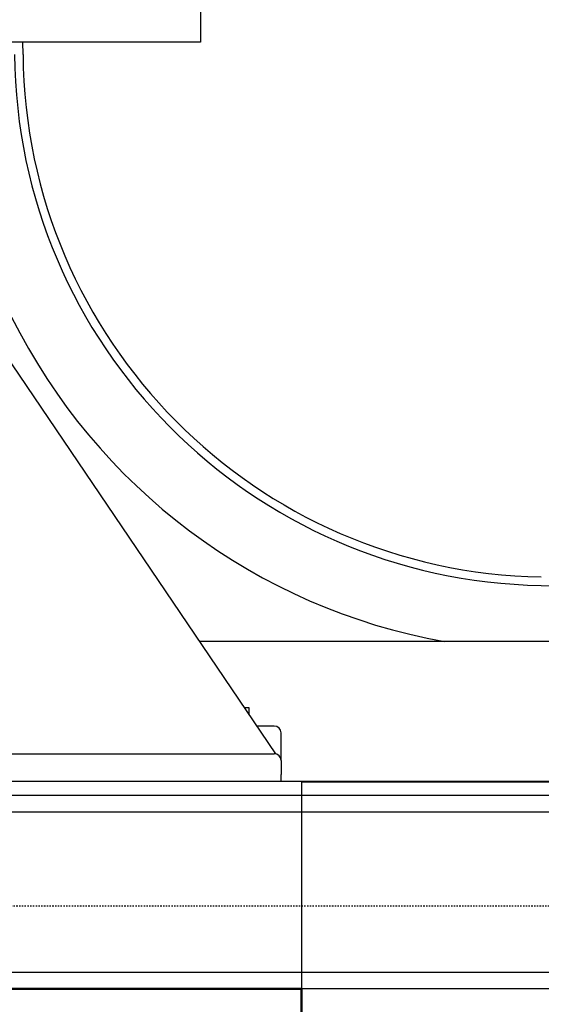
# Model space of a CAD drawing. Header units: centimetres. Extents: x 42630 to 130002, y 15 to 29179.
# Tile 110 of 138: x 53652 to 53690, y 4513 to 4585. Entities that reach past the tile are written whole.
import ezdxf

# ---------------------------------------------------------------- set-up
doc = ezdxf.new("R2010")
doc.units = ezdxf.units.CM
doc.header["$LTSCALE"] = 0.01
doc.linetypes.add('DASHDOT2', pattern=[12.7, 6.35, -3.175, 0, -3.175])
doc.layers.get('0').update_dxf_attribs({"color": 253})
for name, color, linetype in [('2 - linie odniesienia opisy', 253, 'Continuous'), ('33 - linia 2', 253, 'Continuous'), ('A-Grid', 253, 'DASHDOT2'), ('CKDRZWI_', 253, 'Continuous')]:
    doc.layers.add(name, color=color, linetype=linetype)
doc.layers.add('CKSCIANY_PRZEKR', color=253, linetype='Continuous', lineweight=50)

# ---------------------------------------------------------------- blocks, each defined once
blk = doc.blocks.new('A$7E8814B2933187')
at = {"color": 7, "linetype": 'Continuous'}
for p, q in [((734.17, -617), (734.17, -108.53)), ((200, -690), (200, -200)), ((220, -300.2), (220, -670.2)), ((509.26, -475.47), (219.9, -671.21)), ((725.38, -488.76), (734.17, -488.69)), ((301, -916), (301, -616.35)), ((739.27, -617), (734.17, -617)), ((743.22, -617), (739.27, -617)), ((748.82, -617), (743.22, -617)), ((749.67, -617), (748.82, -617)), ((768.58, -617), (749.67, -617)), ((248, -652.2), (253.2, -652.2)), ((253.2, -652.2), (253.2, -648.68)), ((240, -670.2), (240, -657.61)), ((200, -675.2), (205, -675.2)), ((215, -675.2), (205, -675.2)), ((215, -675.2), (235, -675.2)), ((200, -690), (0, -690)), ((199.7, -690), (199.7, -4190)), ((200, -4190), (200, -690)), ((341.62, -862.99), (339.35, -992.97))]:
    blk.add_line(p, q, dxfattribs=at)
for centre, radius, start, end in [((728.71, -869.75), 434.5, 116.38456, 169.85383), ((728.71, -869.75), 387.14, 90.5, 179), ((728.71, -869.75), 381, 90.5, 179), ((215, -670.2), 5, 270, 0), ((235, -670.2), 5, 270, 0)]:
    blk.add_arc(centre, radius, start, end, dxfattribs=at)
blk = doc.blocks.new('A$7E8AF8C203D0')
at = {"layer": '33 - linia 2'}
blk.add_lwpolyline([(-2429.13, -757), (-2429.13, -2367.81), (-2484.25, -2367.81), (-2484.25, -757)], close=True, dxfattribs=at)
for points in [[(-2479.53, -757), (-2479.53, -2367.81)], [(-2433.86, -757), (-2433.86, -2367.81)]]:
    blk.add_lwpolyline(points, dxfattribs=at)

msp = doc.modelspace()

# ---------------------------------------------------------------- linework, layer by layer
at = {"layer": 'A-Grid'}
msp.add_line((53365.419, 4520.604), (54135.635, 4520.604), dxfattribs=at)
at = {"layer": 'CKSCIANY_PRZEKR'}
for points in [[(53589.88, 5776.604), (53420.805, 5145.604), (53589.88, 4514.604), (53672.23, 4514.604)], [(53672.23, 4509.604), (53672.23, 4514.604)]]:
    msp.add_lwpolyline(points, dxfattribs=at)

# ---------------------------------------------------------------- block references
at = {"layer": '2 - linie odniesienia opisy', "xscale": 0.254, "yscale": 0.254, "zscale": 0.254, "rotation": 90}
msp.add_blockref('A$7E8AF8C203D0', (53420.805, 5145.604), dxfattribs=at)
at = {"layer": 'CKDRZWI_', "xscale": 0.1, "yscale": 0.1, "zscale": 0.1, "rotation": 90}
msp.add_blockref('A$7E8814B2933187', (53603.23, 4509.604), dxfattribs=at)

doc.saveas('drawing.dxf')
